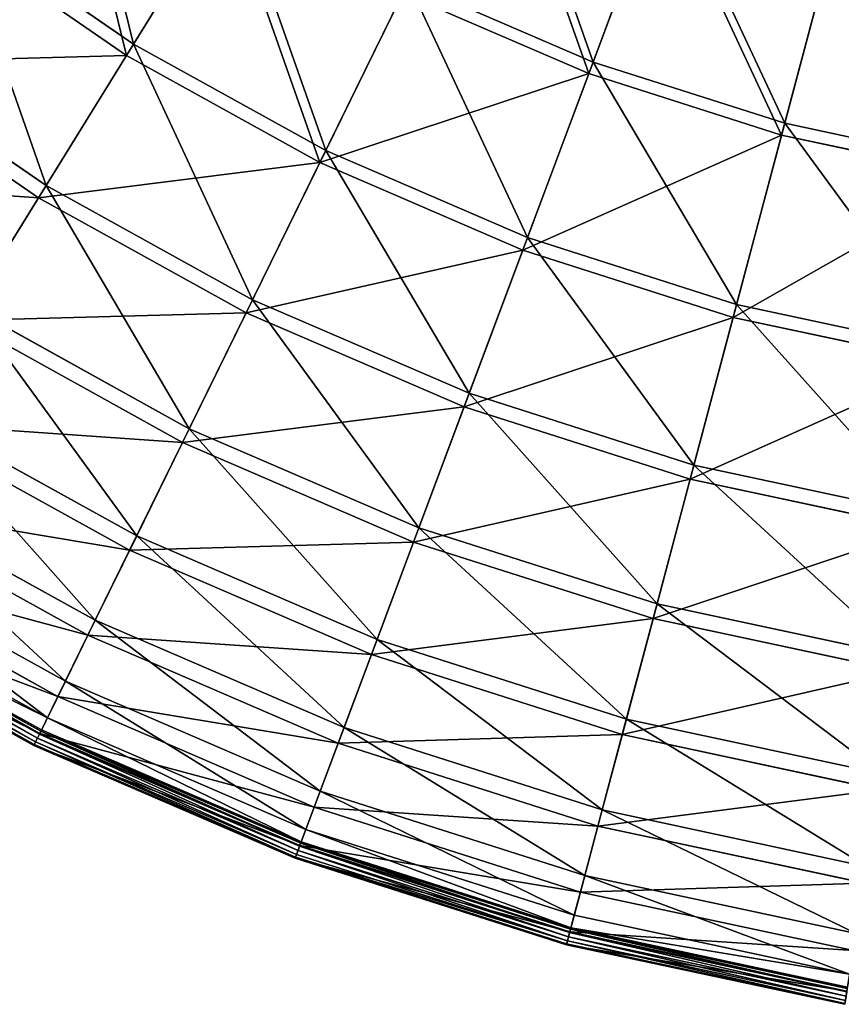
# Model space of a CAD drawing. Extents: x 0 to 1840, y 0 to 334.
# Tile 6 of 109: x 93 to 140, y 2 to 58. Entities that reach past the tile are written whole.
import ezdxf

# ---------------------------------------------------------------- set-up
doc = ezdxf.new("R2010")
doc.units = 0
doc.layers.get('0').update_dxf_attribs({"color": 13, "linetype": 'CONTINUOUS'})

# ---------------------------------------------------------------- blocks, each defined once
blk = doc.blocks.new('GROUP_4')
for p, q in [((125.9, 56.504, 115.964), (130.085, 67.686, 126.772)), ((129.862, 67.091, 127.547), (125.652, 55.841, 116.673)), ((99.366, 57.531, 104.039), (105.063, 66.731, 115.964)), ((104.69, 66.129, 116.673), (98.958, 56.873, 104.675)), ((88.925, 64.729, 104.039), (99.366, 57.531, 104.039)), ((136.97, 52.97, 115.964), (140.038, 64.509, 126.772)), ((98.958, 56.873, 104.675), (88.454, 64.113, 104.675)), ((136.788, 52.286, 116.673), (139.875, 63.895, 127.547)), ((110.463, 51.392, 104.039), (115.23, 61.106, 115.964)), ((115.23, 61.106, 115.964), (125.9, 56.504, 115.964)), ((110.121, 50.697, 104.675), (114.918, 60.47, 116.673)), ((125.652, 55.841, 116.673), (114.918, 60.47, 116.673)), ((94.313, 49.37, 91.112), (99.366, 57.531, 104.039)), ((99.366, 57.531, 104.039), (110.463, 51.392, 104.039)), ((83.096, 57.102, 91.112), (94.313, 49.37, 91.112)), ((98.958, 56.873, 104.675), (93.874, 48.662, 91.669)), ((110.121, 50.697, 104.675), (98.958, 56.873, 104.675)), ((93.874, 48.662, 91.669), (82.59, 56.441, 91.669)), ((122.107, 46.369, 104.039), (125.9, 56.504, 115.964)), ((125.9, 56.504, 115.964), (136.97, 52.97, 115.964)), ((125.652, 55.841, 116.673), (121.836, 45.644, 104.675)), ((136.788, 52.286, 116.673), (125.652, 55.841, 116.673)), ((134.189, 42.513, 104.039), (136.97, 52.97, 115.964)), ((136.97, 52.97, 115.964), (148.332, 50.539, 115.964)), ((133.99, 41.765, 104.675), (136.788, 52.286, 116.673)), ((148.218, 49.84, 116.673), (136.788, 52.286, 116.673)), ((106.233, 42.775, 91.112), (110.463, 51.392, 104.039)), ((110.463, 51.392, 104.039), (122.107, 46.369, 104.039)), ((105.866, 42.027, 91.669), (110.121, 50.697, 104.675)), ((121.836, 45.644, 104.675), (110.121, 50.697, 104.675)), ((89.951, 42.327, 77.308), (94.313, 49.37, 91.112)), ((94.313, 49.37, 91.112), (106.233, 42.775, 91.112)), ((93.874, 48.662, 91.669), (89.486, 41.576, 77.78)), ((105.866, 42.027, 91.669), (93.874, 48.662, 91.669)), ((118.743, 37.38, 91.112), (122.107, 46.369, 104.039)), ((122.107, 46.369, 104.039), (134.189, 42.513, 104.039)), ((121.836, 45.644, 104.675), (118.451, 36.6, 91.669)), ((133.99, 41.765, 104.675), (121.836, 45.644, 104.675)), ((102.584, 35.338, 77.308), (106.233, 42.775, 91.112)), ((106.233, 42.775, 91.112), (118.743, 37.38, 91.112)), ((89.951, 42.327, 77.308), (102.584, 35.338, 77.308)), ((131.722, 33.237, 91.112), (134.189, 42.513, 104.039)), ((134.189, 42.513, 104.039), (146.59, 39.859, 104.039)), ((102.194, 34.545, 77.78), (89.486, 41.576, 77.78)), ((102.194, 34.545, 77.78), (105.866, 42.027, 91.669)), ((118.451, 36.6, 91.669), (105.866, 42.027, 91.669)), ((131.508, 32.432, 91.669), (133.99, 41.765, 104.675)), ((146.465, 39.095, 104.675), (133.99, 41.765, 104.675)), ((115.84, 29.621, 77.308), (118.743, 37.38, 91.112)), ((118.743, 37.38, 91.112), (131.722, 33.237, 91.112)), ((86.324, 36.47, 62.759), (99.548, 29.154, 62.759)), ((118.451, 36.6, 91.669), (115.53, 28.794, 77.78)), ((131.508, 32.432, 91.669), (118.451, 36.6, 91.669)), ((99.14, 28.323, 63.143), (85.837, 35.683, 63.143)), ((99.548, 29.154, 62.759), (102.584, 35.338, 77.308)), ((102.584, 35.338, 77.308), (115.84, 29.621, 77.308)), ((99.14, 28.323, 63.143), (102.194, 34.545, 77.78)), ((115.53, 28.794, 77.78), (102.194, 34.545, 77.78)), ((129.593, 25.231, 77.308), (131.722, 33.237, 91.112)), ((131.722, 33.237, 91.112), (145.044, 30.385, 91.112)), ((129.366, 24.377, 77.78), (131.508, 32.432, 91.669)), ((144.91, 29.563, 91.669), (131.508, 32.432, 91.669)), ((83.467, 31.855, 47.606), (97.156, 24.281, 47.606)), ((96.734, 23.42, 47.897), (82.962, 31.04, 47.897)), ((113.425, 23.169, 62.759), (115.84, 29.621, 77.308)), ((115.84, 29.621, 77.308), (129.593, 25.231, 77.308)), ((97.156, 24.281, 47.606), (99.548, 29.154, 62.759)), ((99.548, 29.154, 62.759), (113.425, 23.169, 62.759)), ((81.405, 28.526, 31.994), (95.431, 20.766, 31.994)), ((115.53, 28.794, 77.78), (113.101, 22.302, 63.143)), ((129.366, 24.377, 77.78), (115.53, 28.794, 77.78)), ((96.734, 23.42, 47.897), (99.14, 28.323, 63.143)), ((113.101, 22.302, 63.143), (99.14, 28.323, 63.143)), ((94.998, 19.884, 32.19), (80.888, 27.691, 32.19)), ((80.161, 26.516, 16.074), (94.39, 18.644, 16.074)), ((93.932, 17.71, 0.03), (79.613, 25.632, 0.03)), ((93.95, 17.748, 16.173), (79.635, 25.668, 16.173)), ((94.016, 17.883, 0.204), (79.714, 25.795, 0.204)), ((79.756, 25.863, 0.45), (94.051, 17.954, 0.45)), ((79.23, 25.013, 0.499), (93.611, 17.056, 0.499)), ((79.258, 25.059, 0.246), (93.635, 17.105, 0.246)), ((79.35, 25.207, 0.055), (93.711, 17.261, 0.055)), ((79.48, 25.417, -0.025), (93.82, 17.483, -0.025)), ((127.822, 18.573, 62.759), (129.593, 25.231, 77.308)), ((129.593, 25.231, 77.308), (143.71, 22.21, 77.308)), ((95.431, 20.766, 31.994), (97.156, 24.281, 47.606)), ((97.156, 24.281, 47.606), (111.523, 18.085, 47.606)), ((127.584, 17.678, 63.143), (129.366, 24.377, 77.78)), ((143.568, 21.338, 77.78), (129.366, 24.377, 77.78)), ((94.998, 19.884, 32.19), (96.734, 23.42, 47.897)), ((111.187, 17.187, 47.897), (96.734, 23.42, 47.897)), ((111.523, 18.085, 47.606), (113.425, 23.169, 62.759)), ((113.425, 23.169, 62.759), (127.822, 18.573, 62.759)), ((113.101, 22.302, 63.143), (111.187, 17.187, 47.897)), ((127.584, 17.678, 63.143), (113.101, 22.302, 63.143)), ((94.39, 18.644, 16.074), (95.431, 20.766, 31.994)), ((95.431, 20.766, 31.994), (110.151, 14.418, 31.994)), ((93.95, 17.748, 16.173), (94.998, 19.884, 32.19)), ((109.806, 13.497, 32.19), (94.998, 19.884, 32.19)), ((94.051, 17.954, 0.45), (94.39, 18.644, 16.074)), ((94.39, 18.644, 16.074), (109.322, 12.204, 16.074)), ((126.427, 13.327, 47.606), (127.822, 18.573, 62.759)), ((127.822, 18.573, 62.759), (142.6, 15.41, 62.759)), ((93.611, 17.056, 0.499), (93.95, 17.748, 16.173)), ((93.932, 17.71, 0.03), (93.82, 17.483, -0.025)), ((94.016, 17.883, 0.204), (93.932, 17.71, 0.03)), ((108.958, 11.23, 0.03), (93.932, 17.71, 0.03)), ((108.972, 11.269, 16.173), (93.95, 17.748, 16.173)), ((94.051, 17.954, 0.45), (94.016, 17.883, 0.204)), ((109.025, 11.41, 0.204), (94.016, 17.883, 0.204)), ((94.051, 17.954, 0.45), (109.053, 11.484, 0.45)), ((110.151, 14.418, 31.994), (111.523, 18.085, 47.606)), ((111.523, 18.085, 47.606), (126.427, 13.327, 47.606)), ((126.181, 12.4, 47.897), (127.584, 17.678, 63.143)), ((142.451, 14.497, 63.143), (127.584, 17.678, 63.143)), ((93.611, 17.056, 0.499), (93.635, 17.105, 0.246)), ((93.611, 17.056, 0.499), (108.702, 10.547, 0.499)), ((93.635, 17.105, 0.246), (93.711, 17.261, 0.055)), ((93.635, 17.105, 0.246), (108.721, 10.599, 0.246)), ((93.711, 17.261, 0.055), (93.82, 17.483, -0.025)), ((93.711, 17.261, 0.055), (108.782, 10.762, 0.055)), ((93.82, 17.483, -0.025), (108.869, 10.993, -0.025)), ((111.187, 17.187, 47.897), (109.806, 13.497, 32.19)), ((126.181, 12.4, 47.897), (111.187, 17.187, 47.897)), ((109.322, 12.204, 16.074), (110.151, 14.418, 31.994)), ((110.151, 14.418, 31.994), (125.421, 9.543, 31.994)), ((109.806, 13.497, 32.19), (108.972, 11.269, 16.173)), ((125.168, 8.593, 32.19), (109.806, 13.497, 32.19)), ((125.421, 9.543, 31.994), (126.427, 13.327, 47.606)), ((126.427, 13.327, 47.606), (141.726, 10.053, 47.606)), ((109.053, 11.484, 0.45), (109.322, 12.204, 16.074)), ((109.322, 12.204, 16.074), (124.813, 7.258, 16.074)), ((125.168, 8.593, 32.19), (126.181, 12.4, 47.897)), ((141.572, 9.106, 47.897), (126.181, 12.4, 47.897)), ((109.025, 11.41, 0.204), (108.958, 11.23, 0.03)), ((109.053, 11.484, 0.45), (109.025, 11.41, 0.204)), ((124.596, 6.439, 0.204), (109.025, 11.41, 0.204)), ((109.053, 11.484, 0.45), (124.616, 6.516, 0.45)), ((108.972, 11.269, 16.173), (108.702, 10.547, 0.499)), ((108.782, 10.762, 0.055), (108.869, 10.993, -0.025)), ((108.958, 11.23, 0.03), (108.869, 10.993, -0.025)), ((108.869, 10.993, -0.025), (124.481, 6.009, -0.025)), ((124.546, 6.254, 0.03), (108.958, 11.23, 0.03)), ((124.557, 6.294, 16.173), (108.972, 11.269, 16.173)), ((108.702, 10.547, 0.499), (108.721, 10.599, 0.246)), ((108.702, 10.547, 0.499), (124.359, 5.549, 0.499)), ((108.721, 10.599, 0.246), (108.782, 10.762, 0.055)), ((108.721, 10.599, 0.246), (124.373, 5.602, 0.246)), ((108.782, 10.762, 0.055), (124.418, 5.77, 0.055)), ((124.813, 7.258, 16.074), (125.421, 9.543, 31.994)), ((125.421, 9.543, 31.994), (141.096, 6.189, 31.994)), ((124.557, 6.294, 16.173), (125.168, 8.593, 32.19)), ((140.938, 5.219, 32.19), (125.168, 8.593, 32.19)), ((124.616, 6.516, 0.45), (124.813, 7.258, 16.074)), ((124.813, 7.258, 16.074), (140.715, 3.855, 16.074)), ((124.359, 5.549, 0.499), (124.557, 6.294, 16.173)), ((124.546, 6.254, 0.03), (124.481, 6.009, -0.025)), ((124.596, 6.439, 0.204), (124.546, 6.254, 0.03)), ((140.548, 2.829, 0.03), (124.546, 6.254, 0.03)), ((140.554, 2.871, 16.173), (124.557, 6.294, 16.173)), ((124.616, 6.516, 0.45), (124.596, 6.439, 0.204)), ((140.579, 3.019, 0.204), (124.596, 6.439, 0.204)), ((124.616, 6.516, 0.45), (140.591, 3.097, 0.45)), ((124.373, 5.602, 0.246), (124.418, 5.77, 0.055)), ((124.418, 5.77, 0.055), (124.481, 6.009, -0.025)), ((124.418, 5.77, 0.055), (140.467, 2.336, 0.055)), ((124.481, 6.009, -0.025), (140.507, 2.579, -0.025)), ((124.359, 5.549, 0.499), (124.373, 5.602, 0.246)), ((124.359, 5.549, 0.499), (140.43, 2.11, 0.499)), ((124.373, 5.602, 0.246), (140.439, 2.164, 0.246))]:
    blk.add_line(p, q)
mesh = blk.add_polyface()
corners = [(95.496, 73.326, 115.964), (99.366, 57.531, 104.039), (88.925, 64.729, 104.039), (105.063, 66.731, 115.964)]
mesh.append_faces([[corners[k] for k in face] for face in [(0, 1, 2), (1, 0, 3)]], dxfattribs={"vtx0": -1})
mesh = blk.add_polyface()
corners = [(98.958, 56.873, 104.675), (95.066, 72.763, 116.673), (88.454, 64.113, 104.675), (104.69, 66.129, 116.673)]
mesh.append_faces([[corners[k] for k in face] for face in [(0, 1, 2), (1, 0, 3)]], dxfattribs={"vtx0": -1})
mesh = blk.add_polyface()
corners = [(120.491, 71.824, 126.772), (125.9, 56.504, 115.964), (115.23, 61.106, 115.964), (130.085, 67.686, 126.772)]
mesh.append_faces([[corners[k] for k in face] for face in [(0, 1, 2), (1, 0, 3)]], dxfattribs={"vtx0": -1})
mesh = blk.add_polyface()
corners = [(125.652, 55.841, 116.673), (120.211, 71.254, 127.547), (114.918, 60.47, 116.673), (129.862, 67.091, 127.547)]
mesh.append_faces([[corners[k] for k in face] for face in [(0, 1, 2), (1, 0, 3)]], dxfattribs={"vtx0": -1})
mesh = blk.add_polyface()
corners = [(130.085, 67.686, 126.772), (136.97, 52.97, 115.964), (125.9, 56.504, 115.964), (140.038, 64.509, 126.772)]
mesh.append_faces([[corners[k] for k in face] for face in [(0, 1, 2), (1, 0, 3)]], dxfattribs={"vtx0": -1})
mesh = blk.add_polyface()
corners = [(136.788, 52.286, 116.673), (129.862, 67.091, 127.547), (125.652, 55.841, 116.673), (139.875, 63.895, 127.547)]
mesh.append_faces([[corners[k] for k in face] for face in [(0, 1, 2), (1, 0, 3)]], dxfattribs={"vtx0": -1})
mesh = blk.add_polyface()
corners = [(105.063, 66.731, 115.964), (110.463, 51.392, 104.039), (99.366, 57.531, 104.039), (115.23, 61.106, 115.964)]
mesh.append_faces([[corners[k] for k in face] for face in [(0, 1, 2), (1, 0, 3)]], dxfattribs={"vtx0": -1})
mesh = blk.add_polyface()
corners = [(110.121, 50.697, 104.675), (104.69, 66.129, 116.673), (98.958, 56.873, 104.675), (114.918, 60.47, 116.673)]
mesh.append_faces([[corners[k] for k in face] for face in [(0, 1, 2), (1, 0, 3)]], dxfattribs={"vtx0": -1})
mesh = blk.add_polyface()
corners = [(88.925, 64.729, 104.039), (94.313, 49.37, 91.112), (83.096, 57.102, 91.112), (99.366, 57.531, 104.039)]
mesh.append_faces([[corners[k] for k in face] for face in [(0, 1, 2), (1, 0, 3)]], dxfattribs={"vtx0": -1})
mesh = blk.add_polyface()
corners = [(140.038, 64.509, 126.772), (148.332, 50.539, 115.964), (136.97, 52.97, 115.964), (150.255, 62.322, 126.772)]
mesh.append_faces([[corners[k] for k in face] for face in [(0, 1, 2), (1, 0, 3)]], dxfattribs={"vtx0": -1})
mesh = blk.add_polyface()
corners = [(98.958, 56.873, 104.675), (82.59, 56.441, 91.669), (93.874, 48.662, 91.669), (88.454, 64.113, 104.675)]
mesh.append_faces([[corners[k] for k in face] for face in [(0, 1, 2), (1, 0, 3)]], dxfattribs={"vtx0": -1})
mesh = blk.add_polyface()
corners = [(148.218, 49.84, 116.673), (139.875, 63.895, 127.547), (136.788, 52.286, 116.673), (150.153, 61.695, 127.547)]
mesh.append_faces([[corners[k] for k in face] for face in [(0, 1, 2), (1, 0, 3)]], dxfattribs={"vtx0": -1})
mesh = blk.add_polyface()
corners = [(115.23, 61.106, 115.964), (122.107, 46.369, 104.039), (110.463, 51.392, 104.039), (125.9, 56.504, 115.964)]
mesh.append_faces([[corners[k] for k in face] for face in [(0, 1, 2), (1, 0, 3)]], dxfattribs={"vtx0": -1})
mesh = blk.add_polyface()
corners = [(125.652, 55.841, 116.673), (110.121, 50.697, 104.675), (121.836, 45.644, 104.675), (114.918, 60.47, 116.673)]
mesh.append_faces([[corners[k] for k in face] for face in [(0, 1, 2), (1, 0, 3)]], dxfattribs={"vtx0": -1})
mesh = blk.add_polyface()
corners = [(99.366, 57.531, 104.039), (106.233, 42.775, 91.112), (94.313, 49.37, 91.112), (110.463, 51.392, 104.039)]
mesh.append_faces([[corners[k] for k in face] for face in [(0, 1, 2), (1, 0, 3)]], dxfattribs={"vtx0": -1})
mesh = blk.add_polyface()
corners = [(83.096, 57.102, 91.112), (89.951, 42.327, 77.308), (78.065, 50.521, 77.308), (94.313, 49.37, 91.112)]
mesh.append_faces([[corners[k] for k in face] for face in [(0, 1, 2), (1, 0, 3)]], dxfattribs={"vtx0": -1})
mesh = blk.add_polyface()
corners = [(110.121, 50.697, 104.675), (93.874, 48.662, 91.669), (105.866, 42.027, 91.669), (98.958, 56.873, 104.675)]
mesh.append_faces([[corners[k] for k in face] for face in [(0, 1, 2), (1, 0, 3)]], dxfattribs={"vtx0": -1})
mesh = blk.add_polyface()
corners = [(93.874, 48.662, 91.669), (77.529, 49.819, 77.78), (89.486, 41.576, 77.78), (82.59, 56.441, 91.669)]
mesh.append_faces([[corners[k] for k in face] for face in [(0, 1, 2), (1, 0, 3)]], dxfattribs={"vtx0": -1})
mesh = blk.add_polyface()
corners = [(125.9, 56.504, 115.964), (134.189, 42.513, 104.039), (122.107, 46.369, 104.039), (136.97, 52.97, 115.964)]
mesh.append_faces([[corners[k] for k in face] for face in [(0, 1, 2), (1, 0, 3)]], dxfattribs={"vtx0": -1})
mesh = blk.add_polyface()
corners = [(136.788, 52.286, 116.673), (121.836, 45.644, 104.675), (133.99, 41.765, 104.675), (125.652, 55.841, 116.673)]
mesh.append_faces([[corners[k] for k in face] for face in [(0, 1, 2), (1, 0, 3)]], dxfattribs={"vtx0": -1})
mesh = blk.add_polyface()
corners = [(136.97, 52.97, 115.964), (146.59, 39.859, 104.039), (134.189, 42.513, 104.039), (148.332, 50.539, 115.964)]
mesh.append_faces([[corners[k] for k in face] for face in [(0, 1, 2), (1, 0, 3)]], dxfattribs={"vtx0": -1})
mesh = blk.add_polyface()
corners = [(148.218, 49.84, 116.673), (133.99, 41.765, 104.675), (146.465, 39.095, 104.675), (136.788, 52.286, 116.673)]
mesh.append_faces([[corners[k] for k in face] for face in [(0, 1, 2), (1, 0, 3)]], dxfattribs={"vtx0": -1})
mesh = blk.add_polyface()
corners = [(110.463, 51.392, 104.039), (118.743, 37.38, 91.112), (106.233, 42.775, 91.112), (122.107, 46.369, 104.039)]
mesh.append_faces([[corners[k] for k in face] for face in [(0, 1, 2), (1, 0, 3)]], dxfattribs={"vtx0": -1})
mesh = blk.add_polyface()
corners = [(121.836, 45.644, 104.675), (105.866, 42.027, 91.669), (118.451, 36.6, 91.669), (110.121, 50.697, 104.675)]
mesh.append_faces([[corners[k] for k in face] for face in [(0, 1, 2), (1, 0, 3)]], dxfattribs={"vtx0": -1})
mesh = blk.add_polyface()
corners = [(94.313, 49.37, 91.112), (102.584, 35.338, 77.308), (89.951, 42.327, 77.308), (106.233, 42.775, 91.112)]
mesh.append_faces([[corners[k] for k in face] for face in [(0, 1, 2), (1, 0, 3)]], dxfattribs={"vtx0": -1})
mesh = blk.add_polyface()
corners = [(105.866, 42.027, 91.669), (89.486, 41.576, 77.78), (102.194, 34.545, 77.78), (93.874, 48.662, 91.669)]
mesh.append_faces([[corners[k] for k in face] for face in [(0, 1, 2), (1, 0, 3)]], dxfattribs={"vtx0": -1})
mesh = blk.add_polyface()
corners = [(122.107, 46.369, 104.039), (131.722, 33.237, 91.112), (118.743, 37.38, 91.112), (134.189, 42.513, 104.039)]
mesh.append_faces([[corners[k] for k in face] for face in [(0, 1, 2), (1, 0, 3)]], dxfattribs={"vtx0": -1})
mesh = blk.add_polyface()
corners = [(133.99, 41.765, 104.675), (118.451, 36.6, 91.669), (131.508, 32.432, 91.669), (121.836, 45.644, 104.675)]
mesh.append_faces([[corners[k] for k in face] for face in [(0, 1, 2), (1, 0, 3)]], dxfattribs={"vtx0": -1})
mesh = blk.add_polyface()
corners = [(106.233, 42.775, 91.112), (115.84, 29.621, 77.308), (102.584, 35.338, 77.308), (118.743, 37.38, 91.112)]
mesh.append_faces([[corners[k] for k in face] for face in [(0, 1, 2), (1, 0, 3)]], dxfattribs={"vtx0": -1})
mesh = blk.add_polyface()
corners = [(89.951, 42.327, 77.308), (99.548, 29.154, 62.759), (86.324, 36.47, 62.759), (102.584, 35.338, 77.308)]
mesh.append_faces([[corners[k] for k in face] for face in [(0, 1, 2), (1, 0, 3)]], dxfattribs={"vtx0": -1})
mesh = blk.add_polyface()
corners = [(134.189, 42.513, 104.039), (145.044, 30.385, 91.112), (131.722, 33.237, 91.112), (146.59, 39.859, 104.039)]
mesh.append_faces([[corners[k] for k in face] for face in [(0, 1, 2), (1, 0, 3)]], dxfattribs={"vtx0": -1})
mesh = blk.add_polyface()
corners = [(102.194, 34.545, 77.78), (85.837, 35.683, 63.143), (99.14, 28.323, 63.143), (89.486, 41.576, 77.78)]
mesh.append_faces([[corners[k] for k in face] for face in [(0, 1, 2), (1, 0, 3)]], dxfattribs={"vtx0": -1})
mesh = blk.add_polyface()
corners = [(118.451, 36.6, 91.669), (102.194, 34.545, 77.78), (115.53, 28.794, 77.78), (105.866, 42.027, 91.669)]
mesh.append_faces([[corners[k] for k in face] for face in [(0, 1, 2), (1, 0, 3)]], dxfattribs={"vtx0": -1})
mesh = blk.add_polyface()
corners = [(146.465, 39.095, 104.675), (131.508, 32.432, 91.669), (144.91, 29.563, 91.669), (133.99, 41.765, 104.675)]
mesh.append_faces([[corners[k] for k in face] for face in [(0, 1, 2), (1, 0, 3)]], dxfattribs={"vtx0": -1})
mesh = blk.add_polyface()
corners = [(118.743, 37.38, 91.112), (129.593, 25.231, 77.308), (115.84, 29.621, 77.308), (131.722, 33.237, 91.112)]
mesh.append_faces([[corners[k] for k in face] for face in [(0, 1, 2), (1, 0, 3)]], dxfattribs={"vtx0": -1})
mesh = blk.add_polyface()
corners = [(86.324, 36.47, 62.759), (97.156, 24.281, 47.606), (83.467, 31.855, 47.606), (99.548, 29.154, 62.759)]
mesh.append_faces([[corners[k] for k in face] for face in [(0, 1, 2), (1, 0, 3)]], dxfattribs={"vtx0": -1})
mesh = blk.add_polyface()
corners = [(131.508, 32.432, 91.669), (115.53, 28.794, 77.78), (129.366, 24.377, 77.78), (118.451, 36.6, 91.669)]
mesh.append_faces([[corners[k] for k in face] for face in [(0, 1, 2), (1, 0, 3)]], dxfattribs={"vtx0": -1})
mesh = blk.add_polyface()
corners = [(99.14, 28.323, 63.143), (82.962, 31.04, 47.897), (96.734, 23.42, 47.897), (85.837, 35.683, 63.143)]
mesh.append_faces([[corners[k] for k in face] for face in [(0, 1, 2), (1, 0, 3)]], dxfattribs={"vtx0": -1})
mesh = blk.add_polyface()
corners = [(102.584, 35.338, 77.308), (113.425, 23.169, 62.759), (99.548, 29.154, 62.759), (115.84, 29.621, 77.308)]
mesh.append_faces([[corners[k] for k in face] for face in [(0, 1, 2), (1, 0, 3)]], dxfattribs={"vtx0": -1})
mesh = blk.add_polyface()
corners = [(115.53, 28.794, 77.78), (99.14, 28.323, 63.143), (113.101, 22.302, 63.143), (102.194, 34.545, 77.78)]
mesh.append_faces([[corners[k] for k in face] for face in [(0, 1, 2), (1, 0, 3)]], dxfattribs={"vtx0": -1})
mesh = blk.add_polyface()
corners = [(131.722, 33.237, 91.112), (143.71, 22.21, 77.308), (129.593, 25.231, 77.308), (145.044, 30.385, 91.112)]
mesh.append_faces([[corners[k] for k in face] for face in [(0, 1, 2), (1, 0, 3)]], dxfattribs={"vtx0": -1})
mesh = blk.add_polyface()
corners = [(144.91, 29.563, 91.669), (129.366, 24.377, 77.78), (143.568, 21.338, 77.78), (131.508, 32.432, 91.669)]
mesh.append_faces([[corners[k] for k in face] for face in [(0, 1, 2), (1, 0, 3)]], dxfattribs={"vtx0": -1})
mesh = blk.add_polyface()
corners = [(83.467, 31.855, 47.606), (95.431, 20.766, 31.994), (81.405, 28.526, 31.994), (97.156, 24.281, 47.606)]
mesh.append_faces([[corners[k] for k in face] for face in [(0, 1, 2), (1, 0, 3)]], dxfattribs={"vtx0": -1})
mesh = blk.add_polyface()
corners = [(96.734, 23.42, 47.897), (80.888, 27.691, 32.19), (94.998, 19.884, 32.19), (82.962, 31.04, 47.897)]
mesh.append_faces([[corners[k] for k in face] for face in [(0, 1, 2), (1, 0, 3)]], dxfattribs={"vtx0": -1})
mesh = blk.add_polyface()
corners = [(115.84, 29.621, 77.308), (127.822, 18.573, 62.759), (113.425, 23.169, 62.759), (129.593, 25.231, 77.308)]
mesh.append_faces([[corners[k] for k in face] for face in [(0, 1, 2), (1, 0, 3)]], dxfattribs={"vtx0": -1})
mesh = blk.add_polyface()
corners = [(99.548, 29.154, 62.759), (111.523, 18.085, 47.606), (97.156, 24.281, 47.606), (113.425, 23.169, 62.759)]
mesh.append_faces([[corners[k] for k in face] for face in [(0, 1, 2), (1, 0, 3)]], dxfattribs={"vtx0": -1})
mesh = blk.add_polyface()
corners = [(81.405, 28.526, 31.994), (94.39, 18.644, 16.074), (80.161, 26.516, 16.074), (95.431, 20.766, 31.994)]
mesh.append_faces([[corners[k] for k in face] for face in [(0, 1, 2), (1, 0, 3)]], dxfattribs={"vtx0": -1})
mesh = blk.add_polyface()
corners = [(129.366, 24.377, 77.78), (113.101, 22.302, 63.143), (127.584, 17.678, 63.143), (115.53, 28.794, 77.78)]
mesh.append_faces([[corners[k] for k in face] for face in [(0, 1, 2), (1, 0, 3)]], dxfattribs={"vtx0": -1})
mesh = blk.add_polyface()
corners = [(113.101, 22.302, 63.143), (96.734, 23.42, 47.897), (111.187, 17.187, 47.897), (99.14, 28.323, 63.143)]
mesh.append_faces([[corners[k] for k in face] for face in [(0, 1, 2), (1, 0, 3)]], dxfattribs={"vtx0": -1})
mesh = blk.add_polyface()
corners = [(94.998, 19.884, 32.19), (79.635, 25.668, 16.173), (93.95, 17.748, 16.173), (80.888, 27.691, 32.19)]
mesh.append_faces([[corners[k] for k in face] for face in [(0, 1, 2), (1, 0, 3)]], dxfattribs={"vtx0": -1})
mesh = blk.add_polyface()
corners = [(79.756, 25.863, 0.45), (94.39, 18.644, 16.074), (94.051, 17.954, 0.45), (80.161, 26.516, 16.074)]
mesh.append_faces([[corners[k] for k in face] for face in [(0, 1, 2), (1, 0, 3)]], dxfattribs={"vtx0": -1})
mesh = blk.add_polyface()
corners = [(93.95, 17.748, 16.173), (79.23, 25.013, 0.499), (93.611, 17.056, 0.499), (79.635, 25.668, 16.173)]
mesh.append_faces([[corners[k] for k in face] for face in [(0, 1, 2), (1, 0, 3)]], dxfattribs={"vtx0": -1})
mesh = blk.add_polyface()
corners = [(79.613, 25.632, 0.03), (93.82, 17.483, -0.025), (79.48, 25.417, -0.025), (93.932, 17.71, 0.03)]
mesh.append_faces([[corners[k] for k in face] for face in [(0, 1, 2), (1, 0, 3)]], dxfattribs={"vtx0": -1})
mesh = blk.add_polyface()
corners = [(79.714, 25.795, 0.204), (93.932, 17.71, 0.03), (79.613, 25.632, 0.03), (94.016, 17.883, 0.204)]
mesh.append_faces([[corners[k] for k in face] for face in [(0, 1, 2), (1, 0, 3)]], dxfattribs={"vtx0": -1})
mesh = blk.add_polyface()
corners = [(79.756, 25.863, 0.45), (94.016, 17.883, 0.204), (79.714, 25.795, 0.204), (94.051, 17.954, 0.45)]
mesh.append_faces([[corners[k] for k in face] for face in [(0, 1, 2), (1, 0, 3)]], dxfattribs={"vtx0": -1})
mesh = blk.add_polyface()
corners = [(93.635, 17.105, 0.246), (79.23, 25.013, 0.499), (79.258, 25.059, 0.246), (93.611, 17.056, 0.499)]
mesh.append_faces([[corners[k] for k in face] for face in [(0, 1, 2), (1, 0, 3)]], dxfattribs={"vtx0": -1})
mesh = blk.add_polyface()
corners = [(79.35, 25.207, 0.055), (93.635, 17.105, 0.246), (79.258, 25.059, 0.246), (93.711, 17.261, 0.055)]
mesh.append_faces([[corners[k] for k in face] for face in [(0, 1, 2), (1, 0, 3)]], dxfattribs={"vtx0": -1})
mesh = blk.add_polyface()
corners = [(79.48, 25.417, -0.025), (93.711, 17.261, 0.055), (79.35, 25.207, 0.055), (93.82, 17.483, -0.025)]
mesh.append_faces([[corners[k] for k in face] for face in [(0, 1, 2), (1, 0, 3)]], dxfattribs={"vtx0": -1})
mesh = blk.add_polyface()
corners = [(129.593, 25.231, 77.308), (142.6, 15.41, 62.759), (127.822, 18.573, 62.759), (143.71, 22.21, 77.308)]
mesh.append_faces([[corners[k] for k in face] for face in [(0, 1, 2), (1, 0, 3)]], dxfattribs={"vtx0": -1})
mesh = blk.add_polyface()
corners = [(97.156, 24.281, 47.606), (110.151, 14.418, 31.994), (95.431, 20.766, 31.994), (111.523, 18.085, 47.606)]
mesh.append_faces([[corners[k] for k in face] for face in [(0, 1, 2), (1, 0, 3)]], dxfattribs={"vtx0": -1})
mesh = blk.add_polyface()
corners = [(143.568, 21.338, 77.78), (127.584, 17.678, 63.143), (142.451, 14.497, 63.143), (129.366, 24.377, 77.78)]
mesh.append_faces([[corners[k] for k in face] for face in [(0, 1, 2), (1, 0, 3)]], dxfattribs={"vtx0": -1})
mesh = blk.add_polyface()
corners = [(111.187, 17.187, 47.897), (94.998, 19.884, 32.19), (109.806, 13.497, 32.19), (96.734, 23.42, 47.897)]
mesh.append_faces([[corners[k] for k in face] for face in [(0, 1, 2), (1, 0, 3)]], dxfattribs={"vtx0": -1})
mesh = blk.add_polyface()
corners = [(113.425, 23.169, 62.759), (126.427, 13.327, 47.606), (111.523, 18.085, 47.606), (127.822, 18.573, 62.759)]
mesh.append_faces([[corners[k] for k in face] for face in [(0, 1, 2), (1, 0, 3)]], dxfattribs={"vtx0": -1})
mesh = blk.add_polyface()
corners = [(127.584, 17.678, 63.143), (111.187, 17.187, 47.897), (126.181, 12.4, 47.897), (113.101, 22.302, 63.143)]
mesh.append_faces([[corners[k] for k in face] for face in [(0, 1, 2), (1, 0, 3)]], dxfattribs={"vtx0": -1})
mesh = blk.add_polyface()
corners = [(95.431, 20.766, 31.994), (109.322, 12.204, 16.074), (94.39, 18.644, 16.074), (110.151, 14.418, 31.994)]
mesh.append_faces([[corners[k] for k in face] for face in [(0, 1, 2), (1, 0, 3)]], dxfattribs={"vtx0": -1})
mesh = blk.add_polyface()
corners = [(109.806, 13.497, 32.19), (93.95, 17.748, 16.173), (108.972, 11.269, 16.173), (94.998, 19.884, 32.19)]
mesh.append_faces([[corners[k] for k in face] for face in [(0, 1, 2), (1, 0, 3)]], dxfattribs={"vtx0": -1})
mesh = blk.add_polyface()
corners = [(94.39, 18.644, 16.074), (109.053, 11.484, 0.45), (94.051, 17.954, 0.45), (109.322, 12.204, 16.074)]
mesh.append_faces([[corners[k] for k in face] for face in [(0, 1, 2), (1, 0, 3)]], dxfattribs={"vtx0": -1})
mesh = blk.add_polyface()
corners = [(127.822, 18.573, 62.759), (141.726, 10.053, 47.606), (126.427, 13.327, 47.606), (142.6, 15.41, 62.759)]
mesh.append_faces([[corners[k] for k in face] for face in [(0, 1, 2), (1, 0, 3)]], dxfattribs={"vtx0": -1})
mesh = blk.add_polyface()
corners = [(108.972, 11.269, 16.173), (93.611, 17.056, 0.499), (108.702, 10.547, 0.499), (93.95, 17.748, 16.173)]
mesh.append_faces([[corners[k] for k in face] for face in [(0, 1, 2), (1, 0, 3)]], dxfattribs={"vtx0": -1})
mesh = blk.add_polyface()
corners = [(93.932, 17.71, 0.03), (108.869, 10.993, -0.025), (93.82, 17.483, -0.025), (108.958, 11.23, 0.03)]
mesh.append_faces([[corners[k] for k in face] for face in [(0, 1, 2), (1, 0, 3)]], dxfattribs={"vtx0": -1})
mesh = blk.add_polyface()
corners = [(94.016, 17.883, 0.204), (108.958, 11.23, 0.03), (93.932, 17.71, 0.03), (109.025, 11.41, 0.204)]
mesh.append_faces([[corners[k] for k in face] for face in [(0, 1, 2), (1, 0, 3)]], dxfattribs={"vtx0": -1})
mesh = blk.add_polyface()
corners = [(94.016, 17.883, 0.204), (109.053, 11.484, 0.45), (109.025, 11.41, 0.204), (94.051, 17.954, 0.45)]
mesh.append_faces([[corners[k] for k in face] for face in [(0, 1, 2), (1, 0, 3)]], dxfattribs={"vtx0": -1})
mesh = blk.add_polyface()
corners = [(111.523, 18.085, 47.606), (125.421, 9.543, 31.994), (110.151, 14.418, 31.994), (126.427, 13.327, 47.606)]
mesh.append_faces([[corners[k] for k in face] for face in [(0, 1, 2), (1, 0, 3)]], dxfattribs={"vtx0": -1})
mesh = blk.add_polyface()
corners = [(142.451, 14.497, 63.143), (126.181, 12.4, 47.897), (141.572, 9.106, 47.897), (127.584, 17.678, 63.143)]
mesh.append_faces([[corners[k] for k in face] for face in [(0, 1, 2), (1, 0, 3)]], dxfattribs={"vtx0": -1})
mesh = blk.add_polyface()
corners = [(108.702, 10.547, 0.499), (93.635, 17.105, 0.246), (108.721, 10.599, 0.246), (93.611, 17.056, 0.499)]
mesh.append_faces([[corners[k] for k in face] for face in [(0, 1, 2), (1, 0, 3)]], dxfattribs={"vtx0": -1})
mesh = blk.add_polyface()
corners = [(108.721, 10.599, 0.246), (93.711, 17.261, 0.055), (108.782, 10.762, 0.055), (93.635, 17.105, 0.246)]
mesh.append_faces([[corners[k] for k in face] for face in [(0, 1, 2), (1, 0, 3)]], dxfattribs={"vtx0": -1})
mesh = blk.add_polyface()
corners = [(93.82, 17.483, -0.025), (108.782, 10.762, 0.055), (93.711, 17.261, 0.055), (108.869, 10.993, -0.025)]
mesh.append_faces([[corners[k] for k in face] for face in [(0, 1, 2), (1, 0, 3)]], dxfattribs={"vtx0": -1})
mesh = blk.add_polyface()
corners = [(126.181, 12.4, 47.897), (109.806, 13.497, 32.19), (125.168, 8.593, 32.19), (111.187, 17.187, 47.897)]
mesh.append_faces([[corners[k] for k in face] for face in [(0, 1, 2), (1, 0, 3)]], dxfattribs={"vtx0": -1})
mesh = blk.add_polyface()
corners = [(110.151, 14.418, 31.994), (124.813, 7.258, 16.074), (109.322, 12.204, 16.074), (125.421, 9.543, 31.994)]
mesh.append_faces([[corners[k] for k in face] for face in [(0, 1, 2), (1, 0, 3)]], dxfattribs={"vtx0": -1})
mesh = blk.add_polyface()
corners = [(125.168, 8.593, 32.19), (108.972, 11.269, 16.173), (124.557, 6.294, 16.173), (109.806, 13.497, 32.19)]
mesh.append_faces([[corners[k] for k in face] for face in [(0, 1, 2), (1, 0, 3)]], dxfattribs={"vtx0": -1})
mesh = blk.add_polyface()
corners = [(126.427, 13.327, 47.606), (141.096, 6.189, 31.994), (125.421, 9.543, 31.994), (141.726, 10.053, 47.606)]
mesh.append_faces([[corners[k] for k in face] for face in [(0, 1, 2), (1, 0, 3)]], dxfattribs={"vtx0": -1})
mesh = blk.add_polyface()
corners = [(109.322, 12.204, 16.074), (124.616, 6.516, 0.45), (109.053, 11.484, 0.45), (124.813, 7.258, 16.074)]
mesh.append_faces([[corners[k] for k in face] for face in [(0, 1, 2), (1, 0, 3)]], dxfattribs={"vtx0": -1})
mesh = blk.add_polyface()
corners = [(141.572, 9.106, 47.897), (125.168, 8.593, 32.19), (140.938, 5.219, 32.19), (126.181, 12.4, 47.897)]
mesh.append_faces([[corners[k] for k in face] for face in [(0, 1, 2), (1, 0, 3)]], dxfattribs={"vtx0": -1})
mesh = blk.add_polyface()
corners = [(109.025, 11.41, 0.204), (124.546, 6.254, 0.03), (108.958, 11.23, 0.03), (124.596, 6.439, 0.204)]
mesh.append_faces([[corners[k] for k in face] for face in [(0, 1, 2), (1, 0, 3)]], dxfattribs={"vtx0": -1})
mesh = blk.add_polyface()
corners = [(109.025, 11.41, 0.204), (124.616, 6.516, 0.45), (124.596, 6.439, 0.204), (109.053, 11.484, 0.45)]
mesh.append_faces([[corners[k] for k in face] for face in [(0, 1, 2), (1, 0, 3)]], dxfattribs={"vtx0": -1})
mesh = blk.add_polyface()
corners = [(124.557, 6.294, 16.173), (108.702, 10.547, 0.499), (124.359, 5.549, 0.499), (108.972, 11.269, 16.173)]
mesh.append_faces([[corners[k] for k in face] for face in [(0, 1, 2), (1, 0, 3)]], dxfattribs={"vtx0": -1})
mesh = blk.add_polyface()
corners = [(108.869, 10.993, -0.025), (124.418, 5.77, 0.055), (108.782, 10.762, 0.055), (124.481, 6.009, -0.025)]
mesh.append_faces([[corners[k] for k in face] for face in [(0, 1, 2), (1, 0, 3)]], dxfattribs={"vtx0": -1})
mesh = blk.add_polyface()
corners = [(108.958, 11.23, 0.03), (124.481, 6.009, -0.025), (108.869, 10.993, -0.025), (124.546, 6.254, 0.03)]
mesh.append_faces([[corners[k] for k in face] for face in [(0, 1, 2), (1, 0, 3)]], dxfattribs={"vtx0": -1})
mesh = blk.add_polyface()
corners = [(124.373, 5.602, 0.246), (108.702, 10.547, 0.499), (108.721, 10.599, 0.246), (124.359, 5.549, 0.499)]
mesh.append_faces([[corners[k] for k in face] for face in [(0, 1, 2), (1, 0, 3)]], dxfattribs={"vtx0": -1})
mesh = blk.add_polyface()
corners = [(124.418, 5.77, 0.055), (108.721, 10.599, 0.246), (108.782, 10.762, 0.055), (124.373, 5.602, 0.246)]
mesh.append_faces([[corners[k] for k in face] for face in [(0, 1, 2), (1, 0, 3)]], dxfattribs={"vtx0": -1})
mesh = blk.add_polyface()
corners = [(125.421, 9.543, 31.994), (140.715, 3.855, 16.074), (124.813, 7.258, 16.074), (141.096, 6.189, 31.994)]
mesh.append_faces([[corners[k] for k in face] for face in [(0, 1, 2), (1, 0, 3)]], dxfattribs={"vtx0": -1})
mesh = blk.add_polyface()
corners = [(140.938, 5.219, 32.19), (124.557, 6.294, 16.173), (140.554, 2.871, 16.173), (125.168, 8.593, 32.19)]
mesh.append_faces([[corners[k] for k in face] for face in [(0, 1, 2), (1, 0, 3)]], dxfattribs={"vtx0": -1})
mesh = blk.add_polyface()
corners = [(124.616, 6.516, 0.45), (140.715, 3.855, 16.074), (140.591, 3.097, 0.45), (124.813, 7.258, 16.074)]
mesh.append_faces([[corners[k] for k in face] for face in [(0, 1, 2), (1, 0, 3)]], dxfattribs={"vtx0": -1})
mesh = blk.add_polyface()
corners = [(140.554, 2.871, 16.173), (124.359, 5.549, 0.499), (140.43, 2.11, 0.499), (124.557, 6.294, 16.173)]
mesh.append_faces([[corners[k] for k in face] for face in [(0, 1, 2), (1, 0, 3)]], dxfattribs={"vtx0": -1})
mesh = blk.add_polyface()
corners = [(124.546, 6.254, 0.03), (140.507, 2.579, -0.025), (124.481, 6.009, -0.025), (140.548, 2.829, 0.03)]
mesh.append_faces([[corners[k] for k in face] for face in [(0, 1, 2), (1, 0, 3)]], dxfattribs={"vtx0": -1})
mesh = blk.add_polyface()
corners = [(124.596, 6.439, 0.204), (140.548, 2.829, 0.03), (124.546, 6.254, 0.03), (140.579, 3.019, 0.204)]
mesh.append_faces([[corners[k] for k in face] for face in [(0, 1, 2), (1, 0, 3)]], dxfattribs={"vtx0": -1})
mesh = blk.add_polyface()
corners = [(124.596, 6.439, 0.204), (140.591, 3.097, 0.45), (140.579, 3.019, 0.204), (124.616, 6.516, 0.45)]
mesh.append_faces([[corners[k] for k in face] for face in [(0, 1, 2), (1, 0, 3)]], dxfattribs={"vtx0": -1})
mesh = blk.add_polyface()
corners = [(140.439, 2.164, 0.246), (124.418, 5.77, 0.055), (140.467, 2.336, 0.055), (124.373, 5.602, 0.246)]
mesh.append_faces([[corners[k] for k in face] for face in [(0, 1, 2), (1, 0, 3)]], dxfattribs={"vtx0": -1})
mesh = blk.add_polyface()
corners = [(124.481, 6.009, -0.025), (140.467, 2.336, 0.055), (124.418, 5.77, 0.055), (140.507, 2.579, -0.025)]
mesh.append_faces([[corners[k] for k in face] for face in [(0, 1, 2), (1, 0, 3)]], dxfattribs={"vtx0": -1})
mesh = blk.add_polyface()
corners = [(140.43, 2.11, 0.499), (124.373, 5.602, 0.246), (140.439, 2.164, 0.246), (124.359, 5.549, 0.499)]
mesh.append_faces([[corners[k] for k in face] for face in [(0, 1, 2), (1, 0, 3)]], dxfattribs={"vtx0": -1})
blk = doc.blocks.new('COMPONENT_7')
blk.add_blockref('GROUP_4', (0, 0))
blk = doc.blocks.new('GROUP_29')
at = {"extrusion": (0, 1, -4.996e-16), "rotation": 180}
blk.add_blockref('COMPONENT_7', (0.025, 334.775, 1507.994), dxfattribs=at)

msp = doc.modelspace()

# ---------------------------------------------------------------- block references
at = {"extrusion": (0, -1, -4.996e-16)}
msp.add_blockref('GROUP_29', (0, 0, -334.295), dxfattribs=at)

doc.saveas('drawing.dxf')
